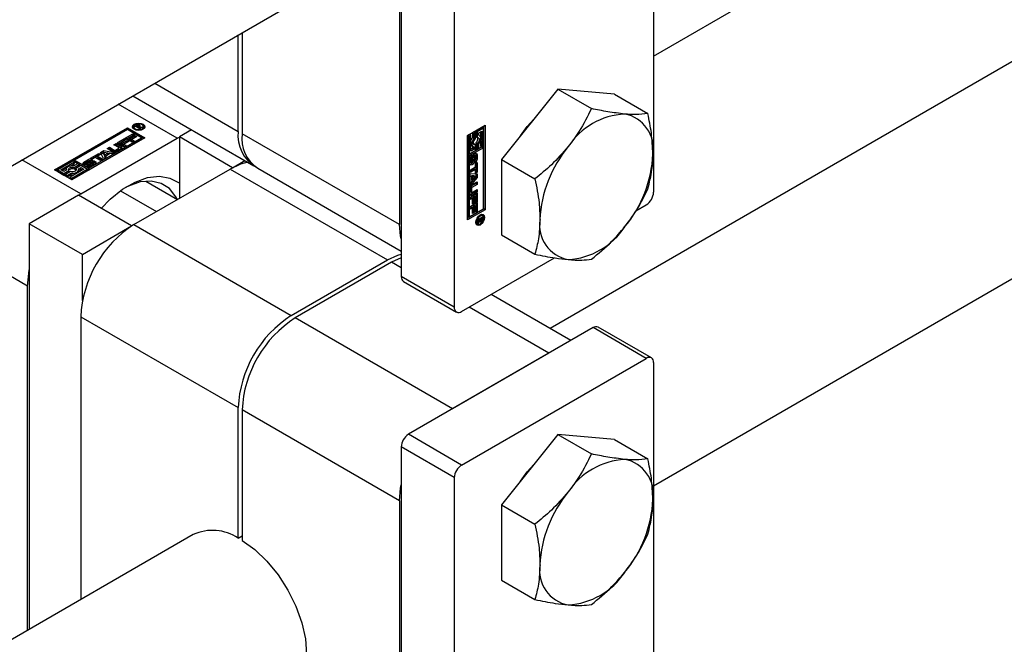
# Model space of a CAD drawing. Header units: millimetres. Extents: x 0 to 25230, y 0 to 17820.
# Tile 210 of 244: x 12799 to 13248, y 15086 to 15371. Entities that reach past the tile are written whole.
import ezdxf

# ---------------------------------------------------------------- set-up
doc = ezdxf.new("R2010")
doc.units = ezdxf.units.MM
doc.linetypes.add('SLD-Sólida', pattern=[0])

msp = doc.modelspace()

# ---------------------------------------------------------------- linework, layer by layer
at = {"color": 7, "linetype": 'SLD-Sólida', "lineweight": 25, "ltscale": 30}
for p, q in [((13088.29, 15354.25), (13794.04, 15761.67)), ((13794.04, 15664.7), (13041.09, 15230.03)), ((13088.29, 15158.31), (13794.04, 15565.73)), ((13088.29, 15529.41), (13088.29, 15292.15)), ((12973.13, 15490.92), (12973.13, 15253.66)), ((12997.37, 15476.93), (12997.37, 15239.67)), ((12972.37, 15466.34), (12972.37, 15277.37)), ((12122.45, 14915.7), (12921.07, 15376.72)), ((12898.73, 15319.88), (12898.73, 15363.83)), ((12900.55, 15364.88), (12900.55, 15318.83)), ((12860.66, 15341.86), (12898.73, 15319.88)), ((12850.62, 15336.06), (12905.83, 15304.18)), ((13044.65, 15339.1), (13018.89, 15307.05)), ((13044.65, 15339.1), (13059.92, 15330.28)), ((13070.41, 15336.79), (13044.65, 15339.1)), ((13070.41, 15336.79), (13085.68, 15327.98)), ((12870.85, 15316.72), (12843.98, 15332.23)), ((12851.14, 15321.98), (12851.14, 15321.28)), ((12851.63, 15322.22), (12852.34, 15322.63)), ((12853.8, 15320.97), (12851.63, 15322.22)), ((12852.24, 15321.87), (12852.34, 15321.93)), ((12852.34, 15321.93), (12852.34, 15322.63)), ((12852.57, 15322.35), (12852.41, 15322.26)), ((12852.41, 15322.26), (12853.12, 15321.85)), ((12852.41, 15321.77), (12852.41, 15322.26)), ((12852.62, 15322.38), (12852.57, 15322.35)), ((12852.68, 15322.41), (12852.62, 15322.38)), ((12852.68, 15322.41), (12852.68, 15322.78)), ((12853.12, 15321.85), (12853.22, 15321.91)), ((12853.12, 15321.36), (12853.12, 15321.85)), ((12853.16, 15322.5), (12853.16, 15322.84)), ((12853.22, 15321.79), (12853.22, 15321.91)), ((12853.51, 15321.75), (12853.51, 15322.23)), ((12853.51, 15321.75), (12853.51, 15322.2)), ((12853.79, 15321.96), (12853.79, 15322.66)), ((12853.91, 15322), (12855.29, 15321.83)), ((12853.91, 15321.68), (12853.91, 15322)), ((12854.03, 15322.15), (12854.03, 15322.42)), ((12855.53, 15321.28), (12855.53, 15321.98)), ((13003.43, 15318.05), (13011.39, 15322.65)), ((13010.78, 15284.5), (13010.78, 15322.3)), ((13011.39, 15322.65), (13011.39, 15284.15)), ((12814.86, 15302.33), (12848.2, 15321.57)), ((12848.2, 15320.87), (12815.47, 15301.98)), ((12848.2, 15320.71), (12824.09, 15306.79)), ((12847.17, 15316.77), (12850.6, 15318.74)), ((12847.77, 15316.42), (12850.6, 15318.04)), ((12848.2, 15321.57), (12856.15, 15316.98)), ((12848.2, 15321.57), (12848.2, 15320.87)), ((12855.55, 15316.63), (12848.2, 15320.87)), ((12854.65, 15316.98), (12848.2, 15320.71)), ((12851.36, 15318.3), (12848.95, 15316.91)), ((12849.48, 15316.6), (12851.78, 15317.93)), ((12852.55, 15317.48), (12850.25, 15316.16)), ((12850.6, 15318.74), (12851.36, 15318.3)), ((12850.6, 15318.04), (12850.6, 15318.74)), ((12850.6, 15318.04), (12850.76, 15317.95)), ((12851.14, 15321.28), (12851.26, 15320.86)), ((12851.78, 15317.93), (12852.55, 15317.48)), ((12851.78, 15317.23), (12851.78, 15317.93)), ((12853.22, 15321.79), (12854.23, 15321.21)), ((12854.79, 15321.54), (12853.22, 15321.79)), ((12853.22, 15321.3), (12853.22, 15321.79)), ((12854.23, 15321.21), (12853.8, 15320.97)), ((12855.29, 15321.83), (12854.79, 15321.54)), ((12855.4, 15320.86), (12855.53, 15321.28)), ((12877.49, 15320.55), (12871.91, 15317.33)), ((12972.37, 15277.37), (12900.55, 15318.83)), ((13003.43, 15279.56), (13003.43, 15318.05)), ((13004.33, 15318.4), (13003.58, 15317.97)), ((13003.58, 15317.97), (13003.58, 15309.92)), ((13003.58, 15317.97), (13004.18, 15317.62)), ((13004.93, 15318.05), (13004.18, 15317.62)), ((13004.18, 15317.62), (13004.18, 15309.57)), ((13004.33, 15318.4), (13004.93, 15318.05)), ((13004.93, 15310.87), (13004.93, 15318.05)), ((13006.43, 15319.62), (13005.68, 15319.18)), ((13005.68, 15319.18), (13005.68, 15317.13)), ((13005.68, 15319.18), (13006.28, 15318.83)), ((13007.04, 15319.27), (13006.28, 15318.83)), ((13006.28, 15318.83), (13006.28, 15316.78)), ((13006.43, 15319.62), (13007.04, 15319.27)), ((13007.04, 15316.66), (13007.04, 15319.27)), ((13010.03, 15321.7), (13007.18, 15320.05)), ((13007.18, 15320.05), (13007.18, 15317.45)), ((13007.18, 15320.05), (13007.79, 15319.7)), ((13007.18, 15317.45), (13007.79, 15317.1)), ((13010.64, 15321.35), (13007.79, 15319.7)), ((13007.79, 15319.7), (13007.79, 15317.1)), ((13008.54, 15319.26), (13009.89, 15320.04)), ((13008.54, 15318.08), (13008.54, 15319.26)), ((13008.86, 15317.96), (13008.54, 15318.15)), ((13009.28, 15319.69), (13009.28, 15317.49)), ((13009.89, 15320.04), (13009.89, 15312.86)), ((13010.03, 15321.7), (13010.64, 15321.35)), ((13010.64, 15313.29), (13010.64, 15321.35)), ((12856.15, 15316.98), (12822.82, 15297.73)), ((12826.91, 15291.35), (12870.85, 15316.72)), ((12830.54, 15303.06), (12854.65, 15316.98)), ((12830.54, 15302.36), (12854.65, 15316.28)), ((12842.06, 15313.82), (12843.08, 15314.41)), ((12844.21, 15312.57), (12842.06, 15313.82)), ((12842.66, 15313.47), (12843.08, 15313.71)), ((12843.08, 15314.41), (12845.34, 15313.1)), ((12843.08, 15313.71), (12843.08, 15314.41)), ((12843.08, 15313.71), (12845.34, 15312.4)), ((12843.44, 15314.61), (12846.87, 15316.59)), ((12846.57, 15312.8), (12843.44, 15314.61)), ((12844.05, 15314.26), (12846.87, 15315.89)), ((12847.63, 15316.15), (12845.22, 15314.76)), ((12845.22, 15314.76), (12845.76, 15314.45)), ((12845.22, 15314.06), (12845.22, 15314.76)), ((12845.22, 15314.06), (12845.76, 15313.75)), ((12845.34, 15312.4), (12845.34, 15313.1)), ((12845.76, 15314.45), (12848.05, 15315.77)), ((12845.76, 15313.75), (12848.05, 15315.07)), ((12845.76, 15313.75), (12845.76, 15314.45)), ((12848.82, 15315.33), (12846.52, 15314.01)), ((12846.52, 15314.01), (12847.59, 15313.39)), ((12846.52, 15313.31), (12846.52, 15314.01)), ((12846.52, 15313.31), (12846.98, 15313.04)), ((12847.59, 15313.39), (12846.57, 15312.8)), ((12846.87, 15316.59), (12847.63, 15316.15)), ((12846.87, 15315.89), (12846.87, 15316.59)), ((12846.87, 15315.89), (12847.03, 15315.8)), ((12850.3, 15314.96), (12847.17, 15316.77)), ((12848.05, 15315.77), (12848.82, 15315.33)), ((12848.05, 15315.07), (12848.05, 15315.77)), ((12848.05, 15315.07), (12848.21, 15314.98)), ((12848.95, 15316.91), (12849.48, 15316.6)), ((12848.95, 15316.21), (12848.95, 15316.91)), ((12848.95, 15316.21), (12849.48, 15315.9)), ((12849.48, 15315.9), (12851.78, 15317.23)), ((12849.48, 15315.9), (12849.48, 15316.6)), ((12850.25, 15316.16), (12851.32, 15315.54)), ((12850.25, 15315.46), (12850.25, 15316.16)), ((12850.25, 15315.46), (12850.71, 15315.19)), ((12851.32, 15315.54), (12850.3, 15314.96)), ((12851.78, 15317.23), (12851.94, 15317.13)), ((12854.65, 15316.28), (12854.65, 15316.98)), ((12870.85, 15316.72), (12871.91, 15317.3)), ((12896.15, 15303.33), (12871.91, 15317.33)), ((12871.91, 15317.33), (12871.91, 15289.34)), ((13005.36, 15313.3), (13005.96, 15312.95)), ((13005.68, 15317.13), (13006.28, 15316.78)), ((13005.68, 15313.12), (13005.68, 15312)), ((13006.43, 15314.17), (13006.25, 15314.14)), ((13006.43, 15314.17), (13007.04, 15313.82)), ((13007.04, 15311.21), (13007.04, 15313.82)), ((13007.18, 15314.6), (13007.18, 15312)), ((13007.18, 15314.6), (13007.79, 15314.25)), ((13007.79, 15314.25), (13007.79, 15311.65)), ((13008.54, 15312.08), (13008.54, 15314.13)), ((13009.28, 15315.58), (13009.28, 15313.21)), ((13009.28, 15313.21), (13009.89, 15312.86)), ((13009.89, 15312.86), (13010.64, 15313.29)), ((12831.37, 15307.65), (12835.18, 15309.84)), ((12831.98, 15307.3), (12835.18, 15309.14)), ((12835.94, 15309.4), (12834.55, 15308.6)), ((12834.55, 15308.6), (12836.92, 15307.23)), ((12834.55, 15307.9), (12834.55, 15308.6)), ((12835.18, 15309.84), (12835.94, 15309.4)), ((12835.18, 15309.14), (12835.18, 15309.84)), ((12835.18, 15309.14), (12835.34, 15309.05)), ((12835.87, 15310.24), (12837.35, 15311.1)), ((12837.34, 15307.47), (12835.87, 15310.24)), ((12836.16, 15309.71), (12837.35, 15310.4)), ((12839.21, 15309.95), (12837.3, 15310.28)), ((12837.3, 15310.28), (12837.86, 15309.17)), ((12837.3, 15309.58), (12837.3, 15310.28)), ((12837.3, 15309.58), (12837.86, 15308.47)), ((12837.35, 15311.1), (12842.15, 15310.25)), ((12837.35, 15310.4), (12837.35, 15311.1)), ((12837.35, 15310.4), (12841.23, 15309.72)), ((12837.86, 15309.17), (12839.21, 15309.95)), ((12837.86, 15308.47), (12839.21, 15309.25)), ((12837.86, 15308.47), (12837.86, 15309.17)), ((12840.25, 15309.76), (12838.19, 15308.57)), ((12838.19, 15308.57), (12838.43, 15308.1)), ((12838.19, 15307.96), (12838.19, 15308.57)), ((12838.97, 15312.03), (12839.99, 15312.62)), ((12841.23, 15310.73), (12838.97, 15312.03)), ((12839.21, 15309.25), (12839.21, 15309.95)), ((12839.58, 15311.68), (12839.99, 15311.92)), ((12839.99, 15312.62), (12842.15, 15311.38)), ((12839.99, 15311.92), (12839.99, 15312.62)), ((12839.99, 15311.92), (12842.15, 15310.68)), ((12841.06, 15309.62), (12840.25, 15309.76)), ((12842.15, 15310.25), (12841.06, 15309.62)), ((12842.15, 15310.68), (12842.15, 15311.38)), ((12842.77, 15311.38), (12844.21, 15312.22)), ((12842.77, 15310.68), (12844.21, 15311.52)), ((12842.77, 15310.68), (12842.77, 15311.38)), ((12845.34, 15311.98), (12843.17, 15310.73)), ((12844.21, 15311.52), (12844.21, 15312.22)), ((12844.34, 15311.69), (12844.34, 15312.39)), ((13010.03, 15312.78), (13003.58, 15309.05)), ((13003.58, 15309.92), (13004.18, 15309.57)), ((13003.58, 15309.05), (13003.58, 15281.21)), ((13004.18, 15308.7), (13003.58, 15309.05)), ((13010.64, 15312.43), (13004.18, 15308.7)), ((13004.18, 15309.57), (13007.04, 15311.21)), ((13004.18, 15308.7), (13004.18, 15280.86)), ((13004.81, 15308.36), (13005.39, 15308.02)), ((13004.88, 15308.47), (13005.46, 15308.13)), ((13004.92, 15308.53), (13005.52, 15308.18)), ((13005.68, 15312), (13004.93, 15311.57)), ((13006.28, 15311.65), (13004.93, 15310.87)), ((13004.93, 15308.54), (13005.53, 15308.19)), ((13005.53, 15309.09), (13005.53, 15308.19)), ((13005.68, 15312), (13006.28, 15311.65)), ((13005.91, 15308.72), (13005.87, 15306.65)), ((13005.91, 15308.72), (13006.52, 15308.37)), ((13005.94, 15308.82), (13006.53, 15308.49)), ((13006.01, 15308.96), (13006.56, 15308.64)), ((13006.08, 15309.11), (13006.63, 15308.79)), ((13006.16, 15309.22), (13006.73, 15308.89)), ((13006.82, 15308.9), (13006.22, 15309.25)), ((13006.28, 15312.83), (13006.28, 15311.65)), ((13006.52, 15308.37), (13006.47, 15306.3)), ((13006.92, 15306.76), (13006.92, 15308.62)), ((13007.14, 15309.59), (13007.09, 15309.93)), ((13007.14, 15309.59), (13007.14, 15307.42)), ((13007.14, 15309.59), (13007.75, 15309.24)), ((13007.18, 15312), (13007.79, 15311.65)), ((13007.75, 15309.24), (13007.75, 15307.07)), ((13007.79, 15311.65), (13008.54, 15312.08)), ((13010.03, 15312.78), (13010.64, 15312.43)), ((13010.64, 15284.58), (13010.64, 15312.43)), ((12826.91, 15291.35), (12800.04, 15306.86)), ((12823.33, 15306.35), (12816.36, 15302.33)), ((12817.86, 15302.33), (12824.09, 15305.92)), ((12822.03, 15304.04), (12824.09, 15305.22)), ((12824.09, 15305.92), (12823.33, 15306.35)), ((12825.44, 15305.14), (12823.66, 15304.11)), ((12823.93, 15303.41), (12826.19, 15304.71)), ((12823.93, 15302.71), (12826.19, 15304.01)), ((12824.09, 15306.79), (12830.54, 15303.06)), ((12824.09, 15306.09), (12824.09, 15306.79)), ((12824.09, 15306.09), (12830.54, 15302.36)), ((12824.09, 15305.22), (12824.09, 15305.92)), ((12826.94, 15304.27), (12824.68, 15302.97)), ((12826.19, 15304.71), (12825.44, 15305.14)), ((12826.19, 15304.01), (12826.19, 15304.71)), ((12829.79, 15302.63), (12826.94, 15304.27)), ((12828.29, 15305.18), (12828.02, 15304.96)), ((12828.29, 15305.88), (12830.17, 15306.96)), ((12828.29, 15305.18), (12830.17, 15306.26)), ((12828.29, 15305.18), (12828.29, 15305.88)), ((12829.05, 15305.25), (12829.05, 15304.55)), ((12829.11, 15304.51), (12829.11, 15305.17)), ((12830.85, 15306.4), (12829.24, 15305.47)), ((12829.24, 15304.5), (12829.24, 15305.13)), ((12829.4, 15304.51), (12829.4, 15305.15)), ((12829.53, 15304.03), (12830.31, 15304.48)), ((12829.55, 15304.52), (12829.55, 15305.19)), ((12829.66, 15305.24), (12831.47, 15306.24)), ((12829.66, 15304.54), (12831.47, 15305.54)), ((12829.66, 15304.54), (12829.66, 15305.24)), ((12830.17, 15306.26), (12830.17, 15306.96)), ((12832.07, 15305.73), (12830.27, 15304.74)), ((12830.31, 15304.48), (12830.32, 15304.47)), ((12830.31, 15303.79), (12830.31, 15304.48)), ((12830.32, 15303.78), (12830.32, 15304.47)), ((12830.39, 15303.78), (12830.39, 15304.45)), ((12830.52, 15303.77), (12830.52, 15304.44)), ((12830.71, 15303.79), (12830.71, 15304.49)), ((12830.86, 15304.56), (12832.47, 15305.48)), ((12830.86, 15303.86), (12832.47, 15304.78)), ((12830.86, 15303.86), (12830.86, 15304.56)), ((12832.14, 15307.21), (12831.37, 15307.65)), ((12832.19, 15306.93), (12831.4, 15306.48)), ((12831.47, 15305.54), (12831.47, 15306.24)), ((12833.42, 15305.09), (12831.54, 15304.01)), ((12833.53, 15308.01), (12832.14, 15307.21)), ((12832.47, 15304.78), (12832.47, 15305.48)), ((12832.62, 15304.91), (12832.62, 15305.61)), ((12832.66, 15305.01), (12832.66, 15305.71)), ((12835.9, 15306.64), (12833.53, 15308.01)), ((12834.55, 15307.9), (12836.31, 15306.88)), ((12836.92, 15307.23), (12835.9, 15306.64)), ((12838.43, 15308.1), (12837.34, 15307.47)), ((12896.15, 15303.33), (12901.73, 15306.55)), ((13004.5, 15305.19), (13004.5, 15307.36)), ((13004.71, 15308.02), (13004.71, 15306.17)), ((13004.71, 15308.02), (13005.32, 15307.67)), ((13004.71, 15306.17), (13005.32, 15305.82)), ((13004.73, 15308.19), (13005.34, 15307.84)), ((13004.75, 15305.97), (13005.35, 15305.62)), ((13004.81, 15305.89), (13005.42, 15305.54)), ((13005.32, 15307.67), (13005.32, 15305.82)), ((13005.53, 15308.19), (13005.52, 15308.18)), ((13005.73, 15306.04), (13005.78, 15308.1)), ((13005.87, 15306.65), (13006.47, 15306.3)), ((13006.71, 15305.34), (13006.71, 15306.24)), ((13006.98, 15305.24), (13007.74, 15305.69)), ((13006.98, 15303.64), (13006.98, 15305.24)), ((13007.13, 15305.34), (13007.13, 15301.64)), ((13007.14, 15307.42), (13007.75, 15307.07)), ((13007.74, 15305.69), (13007.74, 15301.29)), ((13018.89, 15307.05), (13034.16, 15298.24)), ((13018.89, 15307.05), (13018.89, 15272.71)), ((12822.82, 15297.73), (12814.86, 15302.33)), ((12816.36, 15302.33), (12819.21, 15300.68)), ((12816.36, 15301.63), (12816.36, 15302.33)), ((12816.36, 15301.63), (12819.21, 15299.98)), ((12819.21, 15301.55), (12817.86, 15302.33)), ((12818.47, 15301.98), (12820.38, 15303.08)), ((12820.24, 15302.14), (12819.21, 15301.55)), ((12819.21, 15300.68), (12821.47, 15301.98)), ((12819.21, 15299.98), (12821.47, 15301.28)), ((12819.21, 15299.98), (12819.21, 15300.68)), ((12822.22, 15301.55), (12819.97, 15300.25)), ((12819.97, 15300.25), (12820.72, 15299.81)), ((12819.97, 15299.55), (12819.97, 15300.25)), ((12819.97, 15299.55), (12820.72, 15299.11)), ((12820.18, 15302.48), (12820.18, 15302.11)), ((12820.72, 15299.81), (12822.49, 15300.84)), ((12820.72, 15299.11), (12822.49, 15300.14)), ((12820.72, 15299.11), (12820.72, 15299.81)), ((12821.47, 15301.28), (12821.47, 15301.98)), ((12828.29, 15302.63), (12822.07, 15299.03)), ((12822.49, 15300.14), (12822.49, 15300.84)), ((12822.82, 15298.6), (12829.79, 15302.63)), ((12822.82, 15297.9), (12829.79, 15301.93)), ((12823.93, 15302.71), (12823.93, 15303.41)), ((12824.68, 15302.27), (12824.68, 15302.97)), ((12824.68, 15302.27), (12824.79, 15302.13)), ((12825.91, 15302.81), (12826.94, 15303.41)), ((12825.97, 15302.15), (12826.94, 15302.71)), ((12825.97, 15301.78), (12825.97, 15302.48)), ((12826.94, 15303.41), (12828.29, 15302.63)), ((12826.94, 15302.71), (12826.94, 15303.41)), ((12826.94, 15302.71), (12827.68, 15302.28)), ((12829.79, 15301.93), (12829.79, 15302.63)), ((12830.54, 15303.06), (12830.54, 15302.36)), ((12851.15, 15277.35), (12895.09, 15302.72)), ((12895.09, 15302.72), (12966.92, 15261.26)), ((12896.15, 15303.33), (12896.15, 15303.31)), ((12907.65, 15303.13), (12973.13, 15265.33)), ((13004.61, 15302.27), (13006.98, 15303.64)), ((13006.37, 15302.81), (13004.61, 15301.79)), ((13006.98, 15302.46), (13004.61, 15301.09)), ((13004.61, 15301.09), (13004.61, 15302.27)), ((13004.61, 15300.61), (13007.74, 15300.49)), ((13004.61, 15299.34), (13004.61, 15300.61)), ((13004.61, 15299.62), (13005.13, 15299.32)), ((13005.21, 15299.65), (13005.21, 15298.09)), ((13006.45, 15299.59), (13005.21, 15299.65)), ((13005.21, 15299.65), (13005.81, 15299.3)), ((13006.37, 15302.81), (13006.98, 15302.46)), ((13006.45, 15299.59), (13007.06, 15299.24)), ((13006.98, 15300.85), (13006.98, 15302.46)), ((13007.13, 15301.64), (13006.98, 15301.55)), ((13007.74, 15301.29), (13006.98, 15300.85)), ((13007.13, 15301.64), (13007.74, 15301.29)), ((13007.13, 15300.51), (13007.13, 15299.13)), ((13007.74, 15300.49), (13007.74, 15298.78)), ((12822.07, 15299.03), (12822.82, 15298.6)), ((12822.07, 15298.34), (12822.07, 15299.03)), ((12822.07, 15298.34), (12822.82, 15297.9)), ((12822.82, 15297.9), (12822.82, 15298.6)), ((12856.66, 15297.19), (12871.09, 15288.86)), ((13005.13, 15299.32), (13004.61, 15299.34)), ((13007.13, 15299.13), (13004.61, 15296.12)), ((13007.74, 15298.78), (13004.61, 15295.04)), ((13004.61, 15296.31), (13005.13, 15296.94)), ((13004.61, 15295.04), (13004.61, 15296.31)), ((13007.13, 15296.08), (13004.98, 15294.84)), ((13005.13, 15296.94), (13005.13, 15299.32)), ((13005.21, 15298.09), (13005.81, 15297.74)), ((13005.48, 15295.61), (13007.74, 15296.91)), ((13007.74, 15295.73), (13005.59, 15294.49)), ((13005.81, 15299.3), (13005.81, 15297.74)), ((13007.06, 15299.24), (13005.81, 15299.3)), ((13005.81, 15297.74), (13007.06, 15299.24)), ((13007.13, 15299.13), (13007.74, 15298.78)), ((13007.13, 15296.56), (13007.13, 15296.08)), ((13007.13, 15296.08), (13007.74, 15295.73)), ((13007.74, 15296.91), (13007.74, 15295.73)), ((12825.85, 15290.74), (12803.42, 15277.79)), ((12850.09, 15276.74), (12825.85, 15290.74)), ((12825.87, 15290.72), (12826.91, 15291.35)), ((12845.06, 15292.8), (12861.49, 15283.32)), ((13004.51, 15291.42), (13004.51, 15293.93)), ((13004.61, 15289.94), (13007.74, 15291.75)), ((13004.67, 15294.3), (13004.67, 15292.63)), ((13004.67, 15294.3), (13005.28, 15293.95)), ((13004.67, 15292.63), (13005.28, 15292.28)), ((13004.76, 15292.43), (13005.37, 15292.08)), ((13007.13, 15292.51), (13004.87, 15291.21)), ((13004.87, 15291.21), (13005.48, 15290.86)), ((13004.98, 15294.84), (13005.59, 15294.49)), ((13005.28, 15293.95), (13005.28, 15292.28)), ((13007.74, 15292.16), (13005.48, 15290.86)), ((13005.59, 15292.1), (13007.74, 15293.35)), ((13006.37, 15290.49), (13005.83, 15290.18)), ((13006.37, 15290.49), (13006.98, 15290.14)), ((13007.13, 15293), (13007.13, 15292.51)), ((13007.13, 15292.51), (13007.74, 15292.16)), ((13007.13, 15291.4), (13007.13, 15288.14)), ((13007.74, 15293.35), (13007.74, 15292.16)), ((13007.74, 15291.75), (13007.74, 15287.79)), ((13004.61, 15288.77), (13004.61, 15289.94)), ((13005.07, 15289.74), (13004.61, 15289.47)), ((13005.67, 15289.39), (13004.61, 15288.77)), ((13004.61, 15285.64), (13007.74, 15287.45)), ((13005.07, 15289.74), (13005.67, 15289.39)), ((13005.67, 15286.73), (13005.67, 15289.39)), ((13005.83, 15287.53), (13005.67, 15287.43)), ((13006.44, 15287.18), (13005.67, 15286.73)), ((13005.83, 15290.18), (13005.83, 15287.53)), ((13005.83, 15290.18), (13006.44, 15289.83)), ((13005.83, 15287.53), (13006.44, 15287.18)), ((13006.37, 15286.18), (13005.83, 15285.87)), ((13006.37, 15286.18), (13006.98, 15285.83)), ((13006.98, 15290.14), (13006.44, 15289.83)), ((13006.44, 15289.83), (13006.44, 15287.18)), ((13006.98, 15287.35), (13006.98, 15290.14)), ((13007.13, 15288.14), (13006.98, 15288.05)), ((13007.74, 15287.79), (13006.98, 15287.35)), ((13007.13, 15288.14), (13007.74, 15287.79)), ((13007.13, 15287.1), (13007.13, 15283.84)), ((13007.74, 15287.45), (13007.74, 15283.49)), ((13080.16, 15283.61), (13084.95, 15286.37)), ((13003.43, 15280.26), (13010.78, 15284.5)), ((13011.39, 15284.15), (13003.43, 15279.56)), ((13004.18, 15280.86), (13010.64, 15284.58)), ((13004.61, 15284.46), (13004.61, 15285.64)), ((13005.07, 15285.43), (13004.61, 15285.16)), ((13005.67, 15285.08), (13004.61, 15284.46)), ((13005.07, 15285.43), (13005.67, 15285.08)), ((13005.67, 15282.43), (13005.67, 15285.08)), ((13005.83, 15283.22), (13005.67, 15283.13)), ((13006.44, 15282.87), (13005.67, 15282.43)), ((13005.83, 15285.87), (13005.83, 15283.22)), ((13005.83, 15285.87), (13006.44, 15285.52)), ((13005.83, 15283.22), (13006.44, 15282.87)), ((13006.98, 15285.83), (13006.44, 15285.52)), ((13006.44, 15285.52), (13006.44, 15282.87)), ((13006.98, 15283.04), (13006.98, 15285.83)), ((13007.13, 15283.84), (13006.98, 15283.74)), ((13007.74, 15283.49), (13006.98, 15283.04)), ((13007.13, 15283.84), (13007.74, 15283.49)), ((13009.67, 15281.75), (13009.24, 15281.85)), ((13010.27, 15281.4), (13009.67, 15281.75)), ((13011.39, 15284.15), (13010.78, 15284.5)), ((12802.66, 15249.36), (12751.55, 15278.87)), ((12827.67, 15263.8), (12803.42, 15277.79)), ((12803.42, 15277.79), (12803.42, 15092.83)), ((12851.15, 15277.35), (12922.97, 15235.89)), ((13003.58, 15281.21), (13004.18, 15280.86)), ((13007.17, 15278.27), (13007.47, 15277.95)), ((13007.47, 15277.95), (13008.08, 15277.6)), ((13008.06, 15279.6), (13010.23, 15280.85)), ((13009.07, 15279.69), (13008.06, 15279.11)), ((13008.06, 15278.45), (13009.07, 15279.69)), ((13008.06, 15279.11), (13008.06, 15279.6)), ((13008.9, 15278.99), (13008.06, 15277.88)), ((13008.06, 15277.88), (13008.06, 15278.45)), ((13008.63, 15279.14), (13008.9, 15278.99)), ((13008.65, 15279.94), (13009.07, 15279.69)), ((13008.74, 15279.99), (13009.17, 15279.75)), ((13008.89, 15279.46), (13009.3, 15279.22)), ((13008.89, 15279.46), (13009.28, 15279.24)), ((13008.93, 15279.11), (13009.54, 15278.76)), ((13008.97, 15278.81), (13009.21, 15278.67)), ((13009.07, 15279.69), (13009.17, 15279.63)), ((13009.88, 15280.16), (13009.17, 15279.75)), ((13009.17, 15279.75), (13009.17, 15279.63)), ((13009.45, 15280.4), (13009.88, 15280.16)), ((13009.63, 15280.5), (13009.63, 15280.38)), ((13009.63, 15280.38), (13010.23, 15280.03)), ((13009.71, 15279.39), (13010.01, 15279.22)), ((13009.87, 15279.85), (13009.88, 15279.91)), ((13009.88, 15279.98), (13009.88, 15280.16)), ((13009.88, 15279.91), (13009.88, 15279.98)), ((13009.88, 15279.85), (13010.19, 15279.67)), ((13010.23, 15280.85), (13010.23, 15280.03)), ((12827.67, 15263.8), (12850.09, 15276.74)), ((12850.09, 15276.74), (12850.09, 15276.71)), ((13018.89, 15272.71), (13034.16, 15263.89)), ((12827.67, 15242.74), (12827.67, 15263.8)), ((12922.97, 15235.89), (12966.92, 15261.26)), ((12968.73, 15260.21), (12924.79, 15234.84)), ((12973.13, 15262.28), (12968.73, 15260.21)), ((12973.13, 15257.67), (12968.73, 15260.21)), ((13000.71, 15237.74), (13043.1, 15262.22)), ((12997.37, 15239.67), (12973.13, 15253.66)), ((12974.11, 15251.5), (12998.35, 15237.51)), ((12802.66, 15092.39), (12802.66, 15249.36)), ((13050.6, 15224.54), (13014.22, 15245.54)), ((13040.56, 15218.75), (13004.18, 15239.75)), ((12826.91, 15235.36), (12898.73, 15193.9)), ((12826.91, 15235.36), (12826.91, 15106.39)), ((12996.61, 15193.38), (12924.79, 15234.84)), ((13060.71, 15230.38), (12976.46, 15181.75)), ((13084.95, 15216.39), (13060.71, 15230.38)), ((13087.31, 15216.62), (13063.07, 15230.61)), ((13040.56, 15218.75), (12996.61, 15193.38)), ((13000.71, 15167.75), (13084.95, 15216.39)), ((13088.29, 15214.46), (13088.29, 14977.2)), ((12898.73, 15134.39), (12898.73, 15193.9)), ((12972.37, 15151.39), (12900.55, 15192.85)), ((12900.55, 15192.85), (12900.55, 15133.34)), ((13000.71, 15167.75), (12976.46, 15181.75)), ((13044.65, 15181.62), (13018.89, 15149.58)), ((13044.65, 15181.62), (13059.92, 15172.8)), ((13070.41, 15179.32), (13044.65, 15181.62)), ((13070.41, 15179.32), (13085.68, 15170.5)), ((12997.37, 15161.98), (12973.13, 15175.97)), ((12973.13, 15175.97), (12973.13, 14938.71)), ((12997.37, 15161.98), (12997.37, 14924.71)), ((12972.37, 15151.39), (12972.37, 14962.42)), ((13018.89, 15149.58), (13034.16, 15140.76)), ((13018.89, 15149.58), (13018.89, 15115.23)), ((12878.21, 15136.01), (12122.45, 14699.71)), ((12898.73, 15134.39), (12900.55, 15135.44)), ((13018.89, 15115.23), (13034.16, 15106.41))]:
    msp.add_line(p, q, dxfattribs=at)
at = {"color": 7, "linetype": 'SLD-Sólida', "lineweight": 25, "ltscale": 30, "flags": 128}
for points in [[(13027.62, 15317.92), (13030.64, 15322.15), (13035.15, 15327.18)], [(12852.25, 15320.47), (12851.32, 15320.82), (12850.71, 15321.35), (12850.49, 15321.98), (12850.71, 15322.61), (12851.32, 15323.14), (12852.25, 15323.5), (12853.33, 15323.62), (12854.42, 15323.5), (12855.34, 15323.14), (12855.95, 15322.61), (12856.17, 15321.98), (12855.95, 15321.35), (12855.34, 15320.82), (12854.42, 15320.47), (12853.33, 15320.34), (12852.25, 15320.47)], [(12850.56, 15321.63), (12850.71, 15321.91), (12851.26, 15322.4)], [(12851.3, 15321.5), (12851.78, 15321.09), (12852.49, 15320.81), (12853.33, 15320.71), (12854.17, 15320.81), (12854.88, 15321.09), (12855.36, 15321.5), (12855.53, 15321.98), (12855.36, 15322.47), (12854.88, 15322.88), (12854.17, 15323.15), (12853.33, 15323.25), (12852.49, 15323.15), (12851.78, 15322.88), (12851.3, 15322.47), (12851.14, 15321.98), (12851.3, 15321.5)], [(12852.41, 15321.97), (12852.38, 15321.95), (12852.34, 15321.93)], [(12855.4, 15322.4), (12855.95, 15321.91), (12856.1, 15321.63)], [(13008.54, 15314.13), (13008.92, 15314.73), (13009.21, 15315.38), (13009.4, 15316.02), (13009.46, 15316.64), (13009.4, 15317.18), (13009.21, 15317.62), (13008.92, 15317.92), (13008.54, 15318.08)], [(13006.28, 15316.78), (13005.9, 15316.18), (13005.61, 15315.54), (13005.43, 15314.89), (13005.37, 15314.28), (13005.43, 15313.73), (13005.61, 15313.3), (13005.9, 15312.99), (13006.28, 15312.83)], [(13007.04, 15313.82), (13006.67, 15313.81), (13006.38, 15313.97), (13006.19, 15314.28), (13006.12, 15314.71), (13006.19, 15315.22), (13006.38, 15315.74), (13006.67, 15316.24), (13007.04, 15316.66)], [(13007.79, 15317.1), (13008.15, 15317.1), (13008.45, 15316.94), (13008.63, 15316.63), (13008.7, 15316.2), (13008.63, 15315.7), (13008.45, 15315.17), (13008.15, 15314.67), (13007.79, 15314.25)], [(12845.6, 15312.19), (12845.51, 15312.28), (12845.34, 15312.4)], [(13005.78, 15308.1), (13005.85, 15308.58), (13006.06, 15309.07), (13006.38, 15309.5), (13006.76, 15309.81), (13007.14, 15309.94), (13007.46, 15309.88), (13007.67, 15309.63), (13007.75, 15309.24)], [(12823.66, 15304.11), (12822.95, 15304.15), (12822.24, 15304.08), (12821.59, 15303.91), (12821.03, 15303.66), (12820.59, 15303.33), (12820.3, 15302.96), (12820.19, 15302.55), (12820.24, 15302.14)], [(12830.27, 15304.74), (12829.82, 15304.56), (12829.28, 15304.5), (12828.75, 15304.56), (12828.29, 15304.74), (12827.99, 15305), (12827.88, 15305.31), (12827.99, 15305.61), (12828.29, 15305.88)], [(12829.05, 15304.55), (12829.05, 15304.54), (12829.06, 15304.53), (12829.06, 15304.51), (12829.06, 15304.51)], [(12831.47, 15306.24), (12831.93, 15306.41), (12832.46, 15306.46), (12832.98, 15306.4), (12833.43, 15306.22), (12833.72, 15305.96), (12833.83, 15305.65), (12833.72, 15305.35), (12833.42, 15305.09)], [(12832.08, 15305.74), (12831.93, 15305.71), (12831.47, 15305.54)], [(12903.09, 15305.77), (12899.82, 15304.91), (12895.09, 15302.72)], [(13006.47, 15306.3), (13006.39, 15305.83), (13006.17, 15305.34), (13005.85, 15304.92), (13005.48, 15304.62), (13005.1, 15304.49), (13004.79, 15304.56), (13004.58, 15304.8), (13004.5, 15305.19)], [(13004.74, 15308.23), (13004.73, 15308.22), (13004.73, 15308.19)], [(13005.73, 15306.03), (13005.78, 15306.18), (13005.87, 15306.65)], [(12821.47, 15301.98), (12821.28, 15302.3), (12821.27, 15302.63), (12821.45, 15302.95), (12821.79, 15303.22), (12822.26, 15303.42), (12822.81, 15303.52), (12823.39, 15303.51), (12823.93, 15303.41)], [(12824.68, 15302.97), (12824.87, 15302.66), (12824.88, 15302.32), (12824.7, 15302), (12824.36, 15301.73), (12823.9, 15301.54), (12823.34, 15301.44), (12822.77, 15301.44), (12822.22, 15301.55)], [(12822.49, 15300.84), (12823.2, 15300.81), (12823.91, 15300.88), (12824.56, 15301.04), (12825.12, 15301.3), (12825.56, 15301.62), (12825.85, 15302), (12825.97, 15302.4), (12825.91, 15302.81)], [(12830.67, 15303.78), (12830.69, 15303.78), (12830.71, 15303.79)], [(12836.2, 15284.76), (12840.34, 15288.94), (12846, 15293.46), (12851.76, 15296.79), (12857.42, 15298.8), (12862.77, 15299.41), (12867.61, 15298.61), (12871.78, 15296.43), (12871.91, 15296.33)], [(12870.97, 15288.8), (12870.34, 15290.05), (12867.42, 15293.77), (12863.61, 15296.19), (12859.09, 15297.22), (12854.01, 15296.8), (12848.61, 15294.97), (12847.32, 15294.34)], [(13004.56, 15291.09), (13004.68, 15291.12), (13004.87, 15291.21)], [(13008.41, 15281.2), (13009.18, 15281.82), (13009.94, 15282.08), (13010.6, 15281.96), (13011.03, 15281.46), (13011.18, 15280.66), (13011.03, 15279.68), (13010.6, 15278.68), (13009.94, 15277.8), (13009.18, 15277.18), (13008.41, 15276.92), (13007.76, 15277.04), (13007.32, 15277.54), (13007.17, 15278.34), (13007.32, 15279.32), (13007.76, 15280.32), (13008.41, 15281.2)], [(13009.77, 15281.5), (13009.18, 15281.29), (13008.58, 15280.81), (13008.08, 15280.13), (13007.74, 15279.36), (13007.62, 15278.6), (13007.74, 15277.99), (13008.08, 15277.6), (13008.58, 15277.5), (13009.18, 15277.71), (13009.77, 15278.19), (13010.27, 15278.87), (13010.61, 15279.64), (13010.73, 15280.4), (13010.61, 15281.01), (13010.27, 15281.4), (13009.77, 15281.5)], [(13010.26, 15282.08), (13010.43, 15281.81), (13010.58, 15281.08)], [(12973.13, 15270.86), (12972.84, 15272.18), (12972.37, 15277.37)], [(13008.51, 15277.5), (13007.8, 15277.27), (13007.49, 15277.27)], [(13009.63, 15280.3), (13009.63, 15280.34), (13009.63, 15280.38)], [(12966.92, 15261.26), (12971.65, 15263.45), (12973.13, 15263.91)], [(12802.66, 15249.36), (12803.13, 15255.09), (12803.42, 15256.74)], [(12973.13, 15253.66), (12973.19, 15252.95), (12973.38, 15252.33), (12973.69, 15251.85), (12974.1, 15251.5), (12974.11, 15251.5)], [(13027.62, 15160.44), (13030.64, 15164.68), (13035.15, 15169.7)], [(12972.37, 15151.39), (12972.84, 15157.12), (12973.13, 15158.77)], [(12900.55, 15133.34), (12906.33, 15129.16), (12911.86, 15123.85), (12916.95, 15117.63), (12921.39, 15110.71), (12925.02, 15103.35), (12927.72, 15095.83), (12929.38, 15088.42), (12929.94, 15081.4), (12929.38, 15075.02), (12927.72, 15069.53), (12925.02, 15065.12), (12921.39, 15061.96), (12921.07, 15061.77)]]:
    msp.add_lwpolyline(points, dxfattribs=at)
at = {"color": 7, "linetype": 'SLD-Sólida', "lineweight": 25, "ltscale": 900}
for centre, radius, start, end in [((13077.09, 15294.61), 33.25, 93.4287, 146.5645), ((13072.17, 15312.05), 16.02, 350.7461, 79.453), ((12853.22, 15321.05), 1.81, 107.3221, 118.9063), ((12853.11, 15321.34), 1.5, 88.118, 106.6139), ((12853.18, 15321.38), 1.15, 102.2946, 115.422), ((12853.04, 15321.93), 0.577, 70.8432, 101.2065), ((12853.16, 15321.64), 1.2, 58.5714, 90.2751), ((12852.96, 15322.46), 0.609, 295.4987, 334.3992), ((12853, 15321.81), 0.71, 56.4307, 70.7353), ((12853.3, 15322.22), 0.202, 354.5945, 64.8329), ((12853.26, 15321.15), 0.971, 56.8659, 74.9757), ((12853.53, 15322.15), 0.57, 28.1486, 63.2958), ((12853.42, 15321.3), 0.751, 49.2015, 61.0007), ((12853.72, 15322.28), 0.347, 304.9126, 23.4896), ((12915.15, 15317.95), 16.54, 173.299, 239.5195), ((12916.43, 15316.56), 16.04, 171.8692, 236.821), ((12845.13, 15312.54), 0.599, 290.7981, 69.2019), ((13009.59, 15314.2), 4.89, 143.197, 162.336), ((13005.91, 15314.23), 1.08, 205.0208, 239.1531), ((13005.76, 15316.42), 2.31, 307.8267, 17.5209), ((13092.32, 15277.16), 55.92, 140.2288, 177.3592), ((12842.2, 15312.6), 2.11, 242.5911, 297.4089), ((12842.46, 15311.98), 0.673, 242.5112, 297.4888), ((12842.46, 15311.28), 0.673, 242.5112, 297.4888), ((12844.14, 15312.39), 0.191, 290.5023, 69.4977), ((12844.12, 15311.71), 0.217, 293.8252, 354.822), ((13006.63, 15307.26), 2.13, 121.0023, 177.4889), ((13005.55, 15308.75), 0.36, 355.5639, 1.0165), ((13006.18, 15309.2), 0.0586, 57.3041, 93.0429), ((13007.41, 15308.35), 0.894, 171.2471, 178.8134), ((13007.36, 15308.37), 0.841, 161.2534, 172.1818), ((13007.14, 15308.46), 0.601, 146.9449, 162.4996), ((13006.85, 15308.67), 0.251, 119.5353, 151.071), ((13006.78, 15308.82), 0.0883, 52.3282, 127.1261), ((13006.69, 15308.73), 0.216, 12.1496, 47.5612), ((13006.32, 15308.62), 0.598, 359.5988, 14.6513), ((13032.13, 15312.05), 55.91, 320.2282, 357.3628), ((12829.26, 15305.22), 0.213, 131.6356, 167.6592), ((12829.14, 15305.25), 0.0893, 172.8992, 246.5906), ((12829.24, 15305.4), 0.268, 240.2744, 269.7798), ((12829.51, 15304.99), 0.545, 119.0552, 135.581), ((12829.26, 15305.81), 0.675, 267.9159, 281.7903), ((12829.2, 15306.09), 0.964, 281.9385, 291.46), ((12830.56, 15305.89), 2.13, 241.0112, 297.5354), ((12829.23, 15306.02), 0.886, 291.402, 299.0791), ((12829.78, 15304.27), 0.296, 113.9882, 120.6596), ((12831.15, 15305.07), 2.13, 60.8079, 117.5403), ((12831.11, 15304.5), 2, 90.4304, 118.0886), ((12830.44, 15304.71), 0.271, 243.343, 259.7871), ((12830.47, 15304.95), 0.51, 261.557, 276.1875), ((12830.44, 15305.26), 0.821, 276.045, 289.1481), ((12830.4, 15305.37), 0.936, 288.9982, 299.581), ((12831.26, 15305.69), 0.821, 109.8084, 120.1296), ((12831.27, 15305.72), 0.79, 99.8208, 111.3067), ((12831.24, 15305.96), 0.553, 83.5918, 101.2375), ((12831.28, 15306.25), 0.259, 61.2812, 84.3473), ((12832.52, 15304.81), 1.02, 103.2592, 116.3196), ((12832.48, 15304.99), 0.843, 91.0066, 102.9959), ((12832.49, 15305.64), 0.189, 28.2885, 100.0005), ((12832.21, 15305.95), 0.534, 298.8653, 320.6717), ((12832.21, 15305.25), 0.534, 298.8653, 320.6717), ((12832.51, 15305.71), 0.147, 317.4777, 8.8589), ((12832.51, 15305.01), 0.147, 317.4325, 359.5802), ((12832.59, 15304.18), 1.57, 45.7615, 87.7661), ((13004.13, 15306.36), 1.57, 285.6949, 327.8162), ((13005.63, 15308.01), 0.92, 168.8402, 179.5348), ((13005.25, 15306.16), 0.533, 178.9622, 200.819), ((13004.89, 15306.02), 0.155, 198.7913, 238.7007), ((13006.33, 15307.66), 1.01, 169.3372, 179.0723), ((13005.85, 15305.81), 0.533, 178.9622, 200.819), ((13006.19, 15307.67), 0.871, 156.3791, 168.7265), ((13005.5, 15305.67), 0.151, 198.3885, 248.0215), ((13005.88, 15307.8), 0.537, 142.1677, 155.9825), ((13005.45, 15305.72), 0.188, 268.2218, 340.1132), ((13005.66, 15307.96), 0.263, 123.0181, 140.0615), ((13004.9, 15306.06), 0.83, 330.6866, 342.8726), ((13004.68, 15306.11), 1.05, 343.5454, 356.2053), ((13005.63, 15307.16), 2.12, 300.7384, 357.5926), ((13006.56, 15306.49), 0.29, 302.8995, 323.5082), ((13006.33, 15306.65), 0.566, 323.7336, 340.9744), ((13005.92, 15306.79), 1, 340.919, 350.0253), ((13005.14, 15307.49), 2, 330.408, 358.0549), ((13005.91, 15306.77), 1.01, 351.0277, 359.4119), ((12823.06, 15300.57), 2.31, 67.7983, 137.4975), ((12823.07, 15305), 4.9, 263.1994, 282.3131), ((12824.92, 15301.78), 1.05, 324.6363, 359.6063), ((12830.4, 15304.67), 0.936, 288.9982, 299.581), ((13006.61, 15293.83), 2.11, 122.5978, 177.3585), ((13005.1, 15291.32), 0.6, 170.8864, 309.1573), ((13005.35, 15294.27), 0.676, 122.6441, 177.3518), ((13004.89, 15292.61), 0.223, 174.6822, 234.0519), ((13005.95, 15293.92), 0.673, 122.5288, 177.4671), ((13005.47, 15292.25), 0.192, 170.8062, 309.0566), ((13081.05, 15292.48), 7.25, 302.6184, 357.3909), ((12879.54, 15232.97), 52.69, 122.6034, 177.3956), ((13008.46, 15279.93), 0.937, 290.5, 299.9022), ((13009.25, 15279.01), 0.346, 184.7996, 263.5998), ((13008.49, 15279.98), 0.976, 296.8833, 314.9468), ((13009.77, 15279.58), 0.603, 175.3904, 214.677), ((13009.22, 15279.25), 0.576, 268.3987, 303.1414), ((13009.39, 15279.41), 0.202, 234.4492, 304.7969), ((13009.16, 15279.92), 0.768, 297.0819, 310.2983), ((13008.96, 15279.82), 1.2, 298.593, 330.2675), ((13009.28, 15279.78), 0.58, 310.9536, 341.1282), ((13008.76, 15279.93), 1.12, 342.2553, 355.7376), ((13008.77, 15280), 1.46, 327.9456, 346.9174), ((13008.53, 15280.05), 1.7, 346.9216, 359.2463), ((13052.28, 15277.16), 16.02, 170.7495, 259.4538), ((13047.36, 15294.6), 33.25, 273.4261, 326.5671), ((12999.4, 15239.34), 2.06, 170.8014, 309.1958), ((12951.37, 15191.51), 52.69, 122.6064, 177.3946), ((12953.19, 15190.45), 52.69, 122.6061, 177.3935), ((13062.09, 15228.45), 2.37, 65.6626, 125.6258), ((13086.25, 15214.79), 2.06, 350.7929, 129.1891), ((12980.36, 15175.64), 7.24, 122.6038, 177.401), ((13077.09, 15137.13), 33.25, 93.4287, 146.5645), ((13072.17, 15154.57), 16.02, 350.7461, 79.453), ((13004.61, 15161.65), 7.25, 122.6061, 177.3835), ((13092.32, 15119.68), 55.92, 140.2288, 177.3592), ((13032.13, 15154.57), 55.91, 320.229, 357.362), ((12887.04, 15116.97), 20.98, 56.139, 114.8714), ((13052.28, 15119.68), 16.02, 170.7495, 259.4538), ((13047.36, 15137.12), 33.25, 273.4287, 326.5645)]:
    msp.add_arc(centre, radius, start, end, dxfattribs=at)
at = {"color": 7, "linetype": 'SLD-Sólida', "lineweight": 25, "ltscale": 30}
for points, knots in [([(13059.92, 15330.28), (13058.19, 15326.77), (13055.17, 15320.66), (13051.08, 15315.23), (13049.34, 15312.93)], [0, 0, 0, 0, 0.575897, 1, 1, 1, 1]), ([(13075.1, 15327.8), (13072.54, 15328.11), (13067.44, 15328.72), (13062.42, 15329.76), (13059.92, 15330.28)], [0, 0, 0, 0, 0.503227, 1, 1, 1, 1]), ([(13085.68, 15327.98), (13083.83, 15327.78), (13080.31, 15327.41), (13076.77, 15327.67), (13075.1, 15327.8)], [0, 0, 0, 0, 0.52663, 1, 1, 1, 1]), ([(13087.98, 15309.47), (13087.83, 15312.72), (13087.55, 15318.95), (13086.29, 15325.05), (13085.68, 15327.98)], [0, 0, 0, 0, 0.520784, 1, 1, 1, 1]), ([(13049.34, 15312.93), (13046.86, 15310.1), (13042.21, 15304.78), (13036.73, 15300.32), (13034.16, 15298.24)], [0, 0, 0, 0, 0.532744, 1, 1, 1, 1]), ([(13085.68, 15293.63), (13086.43, 15296.56), (13087.75, 15301.76), (13087.91, 15307.13), (13087.98, 15309.47)], [0, 0, 0, 0, 0.562268, 1, 1, 1, 1]), ([(13034.16, 15298.24), (13034.91, 15294.59), (13036.15, 15288.48), (13036.37, 15282.25), (13036.46, 15279.73)], [0, 0, 0, 0, 0.5966528, 1, 1, 1, 1]), ([(13075.1, 15276.28), (13077.29, 15279.24), (13081.34, 15284.71), (13084.32, 15290.83), (13085.68, 15293.63)], [0, 0, 0, 0, 0.5414343, 1, 1, 1, 1]), ([(13036.46, 15279.73), (13036.35, 15276.76), (13036.13, 15271.39), (13034.77, 15266.2), (13034.16, 15263.89)], [0, 0, 0, 0, 0.554908, 1, 1, 1, 1]), ([(13059.92, 15261.59), (13063.12, 15264.21), (13068.59, 15268.69), (13073.19, 15274.05), (13075.1, 15276.28)], [0, 0, 0, 0, 0.584689, 1, 1, 1, 1]), ([(13034.16, 15263.89), (13037.25, 15263.25), (13042.28, 15262.21), (13047.38, 15261.63), (13049.34, 15261.41)], [0, 0, 0, 0, 0.614441, 1, 1, 1, 1]), ([(13049.34, 15261.41), (13051.43, 15261.26), (13054.97, 15261.01), (13058.48, 15261.42), (13059.92, 15261.59)], [0, 0, 0, 0, 0.590775, 1, 1, 1, 1]), ([(13059.92, 15172.8), (13058.19, 15169.29), (13055.17, 15163.19), (13051.08, 15157.76), (13049.34, 15155.45)], [0, 0, 0, 0, 0.575897, 1, 1, 1, 1]), ([(13075.1, 15170.32), (13072.54, 15170.63), (13067.44, 15171.24), (13062.42, 15172.29), (13059.92, 15172.8)], [0, 0, 0, 0, 0.503227, 1, 1, 1, 1]), ([(13085.68, 15170.5), (13083.83, 15170.3), (13080.31, 15169.93), (13076.77, 15170.2), (13075.1, 15170.32)], [0, 0, 0, 0, 0.52663, 1, 1, 1, 1]), ([(13087.98, 15152), (13087.83, 15155.24), (13087.55, 15161.47), (13086.29, 15167.58), (13085.68, 15170.5)], [0, 0, 0, 0, 0.520784, 1, 1, 1, 1]), ([(13049.34, 15155.45), (13046.86, 15152.62), (13042.21, 15147.3), (13036.73, 15142.84), (13034.16, 15140.76)], [0, 0, 0, 0, 0.532744, 1, 1, 1, 1]), ([(13085.68, 15136.15), (13086.43, 15139.08), (13087.75, 15144.29), (13087.91, 15149.65), (13087.98, 15152)], [0, 0, 0, 0, 0.562268, 1, 1, 1, 1]), ([(13034.16, 15140.76), (13034.91, 15137.11), (13036.15, 15131), (13036.37, 15124.77), (13036.46, 15122.26)], [0, 0, 0, 0, 0.5966528, 1, 1, 1, 1]), ([(13075.1, 15118.8), (13077.29, 15121.77), (13081.34, 15127.24), (13084.32, 15133.35), (13085.68, 15136.15)], [0, 0, 0, 0, 0.5414343, 1, 1, 1, 1]), ([(13036.46, 15122.26), (13036.35, 15119.28), (13036.13, 15113.91), (13034.77, 15108.72), (13034.16, 15106.41)], [0, 0, 0, 0, 0.554908, 1, 1, 1, 1]), ([(13059.92, 15104.11), (13063.12, 15106.73), (13068.59, 15111.22), (13073.19, 15116.58), (13075.1, 15118.8)], [0, 0, 0, 0, 0.584689, 1, 1, 1, 1]), ([(13034.16, 15106.41), (13037.25, 15105.77), (13042.28, 15104.74), (13047.38, 15104.16), (13049.34, 15103.93)], [0, 0, 0, 0, 0.614441, 1, 1, 1, 1]), ([(13049.34, 15103.93), (13051.43, 15103.79), (13054.97, 15103.53), (13058.48, 15103.94), (13059.92, 15104.11)], [0, 0, 0, 0, 0.590775, 1, 1, 1, 1])]:
    msp.add_open_spline(points, degree=3, knots=knots, dxfattribs=at)

doc.saveas('drawing.dxf')
